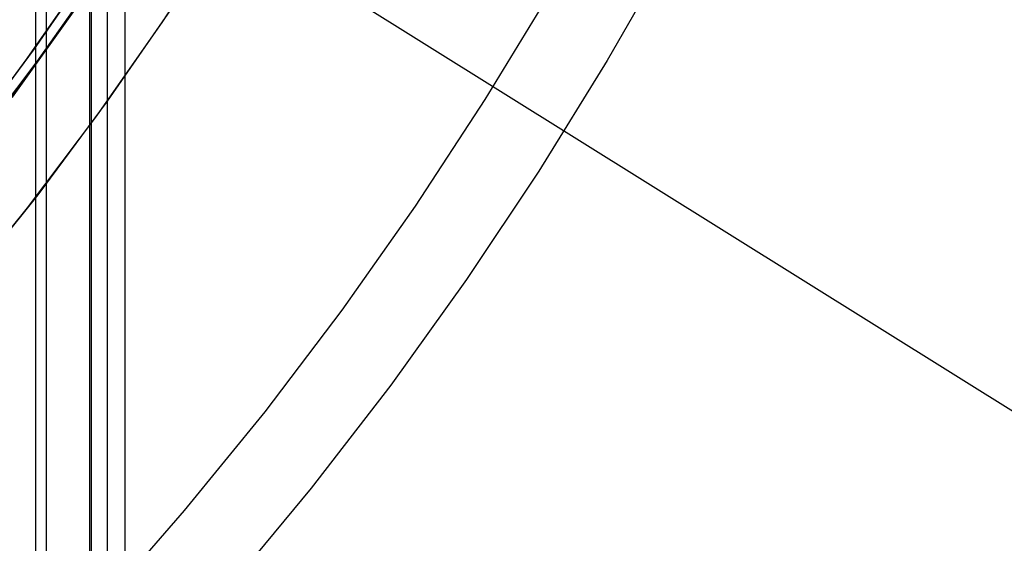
# Model space of a CAD drawing. Header units: millimetres. Extents: x 7986 to 9191, y -11326 to -10283.
# Tile 228 of 256: x 8647 to 8669, y -10719 to -10708. Entities that reach past the tile are written whole.
import ezdxf

# ---------------------------------------------------------------- set-up
doc = ezdxf.new("R2010")
doc.units = ezdxf.units.MM
doc.layers.add('color', color=7, linetype='Continuous')
doc.layers.add('luz', color=7, linetype='Continuous')

msp = doc.modelspace()

# ---------------------------------------------------------------- linework, layer by layer
at = {"color": 7, "true_color": 0xffffff}
for p, q in [((8647.792, -11325.811, 21.456), (8647.792, -10695.811, 21.456)), ((8648.017, -10695.811, 21.43), (8648.017, -11325.811, 21.43)), ((8648.992, -11325.811, 22.205), (8648.992, -10695.811, 22.205)), ((8649.03, -11325.811, 26.815), (8649.03, -10695.811, 26.815)), ((8649.385, -11325.811, 23.91), (8649.385, -10695.811, 23.91)), ((8649.771, -10695.811, 26.444), (8649.771, -11325.811, 26.444)), ((8649.779, -11325.811, 25.615), (8649.779, -10695.811, 25.615)), ((8647.819, -10708.679, 28.107), (8649.308, -10706.558, 27.764)), ((8649.032, -10706.991, 20.105), (8647.538, -10709.086, 20.45)), ((8647.437, -10709.246, 40.622), (8648.905, -10707.178, 40.622)), ((8647.268, -10709.473, 19.934), (8648.74, -10707.418, 19.934)), ((8647.268, -10709.473, 61.309), (8648.74, -10707.418, 61.309)), ((8646.259, -10710.746, 28.468), (8647.819, -10708.679, 28.107)), ((8647.538, -10709.086, 20.45), (8645.975, -10711.127, 20.811)), ((8645.898, -10711.261, 40.622), (8647.437, -10709.246, 40.622))]:
    msp.add_line(p, q, dxfattribs=at)
at = {"layer": 'color', "color": 254, "true_color": 0xcad1ee}
for p, q in [((8650.616, -10707.787, -3.495), (8652.013, -10705.641, -3.495)), ((8650.616, -10707.787, -3.495), (8652.013, -10705.641, -3.495)), ((8661.935, -10706.146, -7.252), (8660.499, -10708.658, -7.252)), ((8649.188, -10706.327, 17.559), (8647.753, -10708.399, 17.559)), ((8649.188, -10706.327, 17.559), (8647.753, -10708.399, 17.559)), ((8649.188, -10706.327, 7.459), (8647.753, -10708.399, 7.459)), ((8647.598, -10708.614, -2.642), (8649.049, -10706.533, -2.642)), ((8647.598, -10708.614, -2.642), (8649.049, -10706.533, -2.642)), ((8659.249, -10707.105, -8.631), (8657.779, -10709.527, -8.631)), ((8650.851, -10707.437, 17.559), (8649.377, -10709.565, 17.559)), ((8650.851, -10707.437, 17.559), (8649.377, -10709.565, 17.559)), ((8650.851, -10707.437, 7.032), (8649.377, -10709.565, 7.032)), ((8649.147, -10709.885, -3.495), (8650.616, -10707.787, -3.495)), ((8649.147, -10709.885, -3.495), (8650.616, -10707.787, -3.495)), ((8647.753, -10708.399, 17.559), (8646.248, -10710.42, 17.559)), ((8647.753, -10708.399, 17.559), (8646.248, -10710.42, 17.559)), ((8647.753, -10708.399, 7.459), (8646.248, -10710.42, 7.459)), ((8646.075, -10710.643, -2.642), (8647.598, -10708.614, -2.642)), ((8646.075, -10710.643, -2.642), (8647.598, -10708.614, -2.642)), ((8660.499, -10708.658, -7.252), (8658.977, -10711.119, -7.252)), ((8649.377, -10709.565, 17.559), (8647.831, -10711.642, 17.559)), ((8649.377, -10709.565, 17.559), (8647.831, -10711.642, 17.559)), ((8649.377, -10709.565, 7.032), (8647.831, -10711.642, 7.032)), ((8657.779, -10709.527, -8.631), (8656.227, -10711.897, -8.631)), ((8647.607, -10711.931, -3.495), (8649.147, -10709.885, -3.495)), ((8647.607, -10711.931, -3.495), (8649.147, -10709.885, -3.495)), ((8658.977, -10711.119, -7.252), (8657.371, -10713.526, -7.252)), ((8647.831, -10711.642, 17.559), (8646.214, -10713.664, 17.559)), ((8647.831, -10711.642, 17.559), (8646.214, -10713.664, 17.559)), ((8647.831, -10711.642, 7.032), (8646.214, -10713.664, 7.032)), ((8645.998, -10713.923, -3.495), (8647.607, -10711.931, -3.495)), ((8645.998, -10713.923, -3.495), (8647.607, -10711.931, -3.495)), ((8656.227, -10711.897, -8.631), (8654.594, -10714.211, -8.631)), ((8657.371, -10713.526, -7.252), (8655.683, -10715.876, -7.252)), ((8654.594, -10714.211, -8.631), (8652.881, -10716.468, -8.631)), ((8655.683, -10715.876, -7.252), (8653.915, -10718.167, -7.252)), ((8652.881, -10716.468, -8.631), (8651.091, -10718.665, -8.631)), ((8653.915, -10718.167, -7.252), (8652.069, -10720.395, -7.252)), ((8651.091, -10718.665, -8.631), (8649.227, -10720.798, -8.631))]:
    msp.add_line(p, q, dxfattribs=at)
at = {"layer": 'color'}
for p, q in [((8649.188, -10706.327, 17.559), (8647.753, -10708.399, 17.559)), ((8647.753, -10708.399, 17.559), (8646.248, -10710.42, 17.559))]:
    msp.add_line(p, q, dxfattribs=at)
at = {"layer": 'luz', "color": 254, "true_color": 0xcad1ee}
for p, q in [((8461.422, -10586.435, -59.991), (8715.504, -10745.187, -59.991)), ((8461.422, -10586.435, -58.491), (8715.504, -10745.187, -58.491))]:
    msp.add_line(p, q, dxfattribs=at)

doc.saveas('drawing.dxf')
